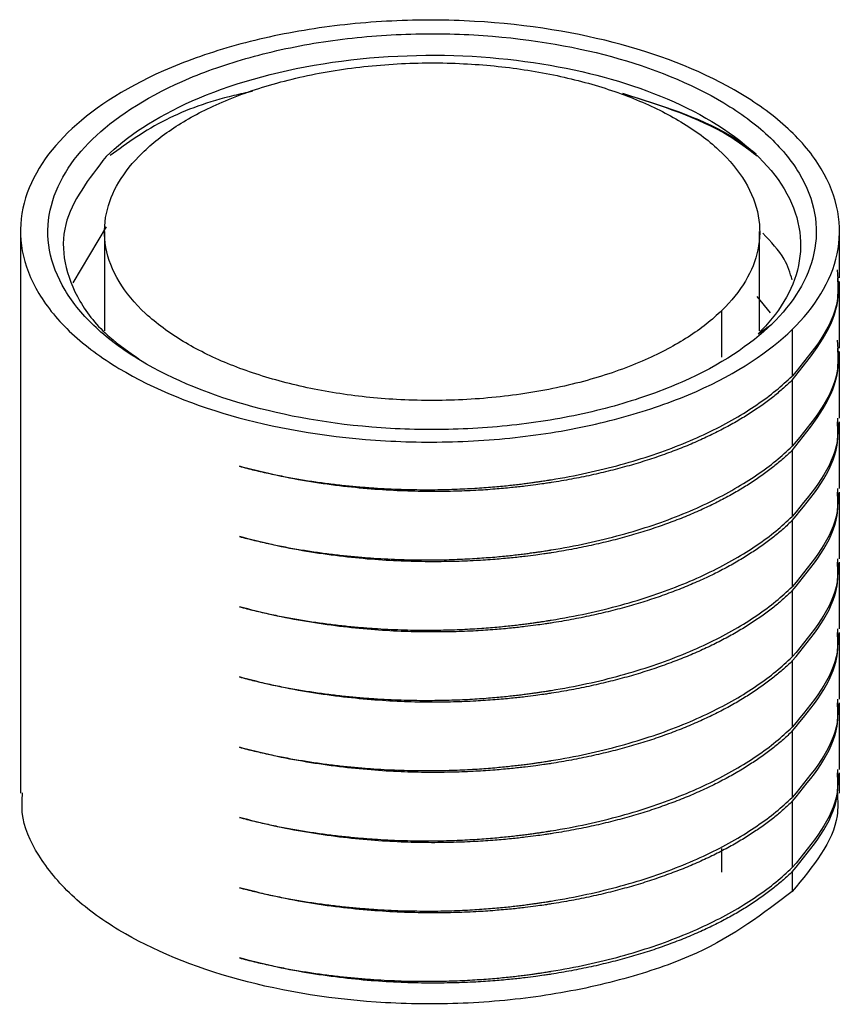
# Paper-space layout '_Trimétrica' of a CAD drawing. Header units: millimetres. Extents: x 5035 to 5215, y 2170 to 3394.
# Tile 2 of 2: x 5120 to 5130, y 3382 to 3394. Entities that reach past the tile are written whole.
import ezdxf

# ---------------------------------------------------------------- set-up
doc = ezdxf.new("R2010")
doc.units = ezdxf.units.MM

psp = doc.layouts.new('_Trimétrica')

# ---------------------------------------------------------------- linework, layer by layer
at = {"color": 7, "linetype": 'Continuous', "lineweight": 25}
for p, q in [((5120.935, 3391.575), (5120.529, 3390.891)), ((5119.89, 3391.525), (5119.89, 3384.66)), ((5120.915, 3391.518), (5120.915, 3390.305)), ((5128.915, 3390.303), (5128.915, 3391.518)), ((5129.89, 3390.951), (5129.89, 3391.525)), ((5129.89, 3390.094), (5129.89, 3390.907)), ((5129.047, 3390.524), (5128.884, 3390.721)), ((5128.453, 3389.984), (5128.453, 3390.553)), ((5128.895, 3390.269), (5129.064, 3390.387)), ((5129.312, 3390.319), (5129.312, 3389.752)), ((5129.89, 3389.236), (5129.89, 3390.05)), ((5129.312, 3389.702), (5129.312, 3388.895)), ((5129.89, 3388.379), (5129.89, 3389.193)), ((5129.312, 3388.845), (5129.312, 3388.038)), ((5129.89, 3387.522), (5129.89, 3388.336)), ((5129.312, 3387.988), (5129.312, 3387.181)), ((5129.89, 3386.665), (5129.89, 3387.479)), ((5129.312, 3387.131), (5129.312, 3386.323)), ((5129.89, 3385.808), (5129.89, 3386.622)), ((5129.312, 3386.274), (5129.312, 3385.466)), ((5129.89, 3384.951), (5129.89, 3385.764)), ((5129.312, 3385.417), (5129.312, 3384.609)), ((5129.89, 3384.66), (5129.89, 3384.907)), ((5129.312, 3384.559), (5129.312, 3383.752)), ((5128.453, 3383.695), (5128.453, 3383.984)), ((5129.312, 3383.702), (5129.312, 3383.462))]:
    psp.add_line(p, q, dxfattribs=at)
for points, knots in [([(5129.312, 3390.319), (5129.587, 3390.588), (5129.789, 3390.903), (5129.896, 3391.412), (5129.9, 3391.586), (5129.836, 3391.937), (5129.769, 3392.112), (5129.565, 3392.452), (5129.428, 3392.616), (5129.097, 3392.924), (5128.902, 3393.067), (5128.257, 3393.455), (5127.744, 3393.657), (5126.702, 3393.94), (5126.09, 3394.044), (5125.103, 3394.1), (5124.763, 3394.102), (5124.083, 3394.069), (5123.743, 3394.034), (5123.083, 3393.929), (5122.764, 3393.859), (5122.167, 3393.688), (5121.888, 3393.588), (5121.134, 3393.255), (5120.743, 3392.991), (5120.468, 3392.723)], [0, 0, 0, 0, 0.125, 0.125, 0.1875, 0.1875, 0.25, 0.25, 0.3125, 0.3125, 0.375, 0.375, 0.5, 0.5, 0.625, 0.625, 0.6875, 0.6875, 0.75, 0.75, 0.8125, 0.8125, 0.875, 0.875, 1, 1, 1, 1]), ([(5129.064, 3390.387), (5129.322, 3390.638), (5129.511, 3390.934), (5129.612, 3391.411), (5129.615, 3391.575), (5129.556, 3391.904), (5129.492, 3392.068), (5129.301, 3392.387), (5129.173, 3392.541), (5128.862, 3392.83), (5128.68, 3392.964), (5128.074, 3393.329), (5127.593, 3393.518), (5126.616, 3393.784), (5126.041, 3393.881), (5125.115, 3393.933), (5124.796, 3393.935), (5124.158, 3393.904), (5123.839, 3393.872), (5123.22, 3393.773), (5122.921, 3393.707), (5122.361, 3393.547), (5122.1, 3393.453), (5121.392, 3393.141), (5121.025, 3392.893), (5120.509, 3392.39), (5120.319, 3392.094), (5120.219, 3391.617), (5120.215, 3391.453), (5120.275, 3391.124), (5120.338, 3390.96), (5120.529, 3390.641), (5120.657, 3390.487), (5120.968, 3390.198), (5121.151, 3390.064), (5121.757, 3389.7), (5122.237, 3389.51), (5123.215, 3389.245), (5123.79, 3389.147), (5124.716, 3389.095), (5125.034, 3389.093), (5125.672, 3389.124), (5125.991, 3389.157), (5126.61, 3389.255), (5126.91, 3389.321), (5127.47, 3389.481), (5127.731, 3389.575), (5128.438, 3389.887), (5128.806, 3390.135), (5129.064, 3390.387)], [0, 0, 0, 0, 0.0625, 0.0625, 0.09375, 0.09375, 0.125, 0.125, 0.15625, 0.15625, 0.1875, 0.1875, 0.25, 0.25, 0.3125, 0.3125, 0.34375, 0.34375, 0.375, 0.375, 0.40625, 0.40625, 0.4375, 0.4375, 0.5, 0.5, 0.5625, 0.5625, 0.59375, 0.59375, 0.625, 0.625, 0.65625, 0.65625, 0.6875, 0.6875, 0.75, 0.75, 0.8125, 0.8125, 0.84375, 0.84375, 0.875, 0.875, 0.90625, 0.90625, 0.9375, 0.9375, 1, 1, 1, 1]), ([(5120.935, 3392.432), (5121.183, 3392.674), (5121.535, 3392.911), (5122.44, 3393.31), (5122.993, 3393.47), (5124.18, 3393.659), (5124.811, 3393.688), (5125.995, 3393.621), (5126.546, 3393.528), (5127.484, 3393.273), (5127.945, 3393.091), (5128.721, 3392.625), (5129.031, 3392.341), (5129.398, 3391.73), (5129.453, 3391.405), (5129.324, 3390.794), (5129.143, 3390.511), (5128.895, 3390.269)], [0, 0, 0, 0, 0.125, 0.125, 0.25, 0.25, 0.375, 0.375, 0.5, 0.5, 0.625, 0.625, 0.75, 0.75, 0.875, 0.875, 1, 1, 1, 1]), ([(5128.453, 3390.553), (5128.57, 3390.667), (5128.764, 3390.907), (5128.919, 3391.299), (5128.925, 3391.711), (5128.764, 3392.127), (5128.441, 3392.518), (5127.984, 3392.856), (5127.427, 3393.134), (5126.793, 3393.347), (5126.093, 3393.496), (5125.334, 3393.576), (5124.534, 3393.579), (5123.725, 3393.496), (5122.967, 3393.33), (5122.311, 3393.095), (5121.771, 3392.808), (5121.357, 3392.481), (5121.067, 3392.121), (5120.912, 3391.73), (5120.905, 3391.318), (5121.067, 3390.901), (5121.39, 3390.511), (5121.847, 3390.173), (5122.403, 3389.895), (5123.038, 3389.682), (5123.737, 3389.532), (5124.497, 3389.452), (5125.297, 3389.449), (5126.105, 3389.532), (5126.863, 3389.698), (5127.52, 3389.934), (5128.06, 3390.22), (5128.336, 3390.438), (5128.453, 3390.553)], [0, 0, 0, 0, 0.030003, 0.060005, 0.092162, 0.125, 0.157838, 0.189995, 0.219998, 0.25, 0.280003, 0.310005, 0.342162, 0.375, 0.407838, 0.439995, 0.469998, 0.5, 0.530003, 0.560005, 0.592162, 0.625, 0.657838, 0.689995, 0.719998, 0.75, 0.780003, 0.810005, 0.842162, 0.875, 0.907838, 0.939995, 0.969998, 1, 1, 1, 1]), ([(5122.722, 3393.225), (5122.646, 3393.209), (5122.259, 3393.128), (5121.602, 3392.891), (5121.197, 3392.596), (5120.986, 3392.442)], [0, 0, 0, 0, 0.1059469, 0.5355709, 1, 1, 1, 1]), ([(5128.884, 3392.435), (5128.77, 3392.522), (5128.354, 3392.843), (5127.712, 3393.05), (5127.244, 3393.201)], [0, 0, 0, 0, 0.27189, 1, 1, 1, 1]), ([(5127.244, 3393.201), (5127.712, 3393.056), (5128.349, 3392.858), (5128.762, 3392.547), (5128.871, 3392.464)], [0, 0, 0, 0, 0.734938, 1, 1, 1, 1]), ([(5120.468, 3392.723), (5120.193, 3392.455), (5119.991, 3392.139), (5119.883, 3391.631), (5119.88, 3391.456), (5119.943, 3391.106), (5120.011, 3390.93), (5120.215, 3390.591), (5120.351, 3390.426), (5120.682, 3390.119), (5120.877, 3389.975), (5121.523, 3389.587), (5122.035, 3389.385), (5123.077, 3389.102), (5123.69, 3388.998), (5124.677, 3388.943), (5125.016, 3388.941), (5125.696, 3388.974), (5126.037, 3389.008), (5126.696, 3389.113), (5127.015, 3389.184), (5127.613, 3389.354), (5127.891, 3389.454), (5128.645, 3389.787), (5129.037, 3390.051), (5129.312, 3390.319)], [0, 0, 0, 0, 0.125, 0.125, 0.1875, 0.1875, 0.25, 0.25, 0.3125, 0.3125, 0.375, 0.375, 0.5, 0.5, 0.625, 0.625, 0.6875, 0.6875, 0.75, 0.75, 0.8125, 0.8125, 0.875, 0.875, 1, 1, 1, 1]), ([(5120.935, 3392.432), (5120.725, 3392.16), (5120.4, 3391.741), (5120.406, 3391.129), (5120.588, 3390.663), (5120.9, 3390.263), (5121.211, 3390.049), (5121.336, 3389.963)], [0, 0, 0, 0, 0.3324756, 0.511453, 0.6942285, 0.8770041, 1, 1, 1, 1]), ([(5129.312, 3390.925), (5129.287, 3391.011), (5129.227, 3391.21), (5129.052, 3391.391), (5128.953, 3391.494)], [0, 0, 0, 0, 0.428681, 1, 1, 1, 1]), ([(5129.312, 3389.702), (5129.556, 3390.004), (5129.907, 3390.438), (5129.877, 3390.904), (5129.867, 3391.047)], [0, 0, 0, 0, 0.694193, 1, 1, 1, 1]), ([(5129.865, 3390.951), (5129.869, 3390.856), (5129.887, 3390.441), (5129.562, 3390.052), (5129.312, 3389.752)], [0, 0, 0, 0, 0.228369, 1, 1, 1, 1]), ([(5129.312, 3388.845), (5129.556, 3389.147), (5129.907, 3389.581), (5129.877, 3390.047), (5129.867, 3390.19)], [0, 0, 0, 0, 0.694194, 1, 1, 1, 1]), ([(5129.865, 3390.094), (5129.869, 3389.999), (5129.887, 3389.584), (5129.562, 3389.195), (5129.312, 3388.895)], [0, 0, 0, 0, 0.228367, 1, 1, 1, 1]), ([(5122.562, 3388.65), (5122.623, 3388.634), (5122.746, 3388.603), (5122.934, 3388.56), (5123.121, 3388.523), (5123.308, 3388.489), (5123.493, 3388.46), (5123.676, 3388.436), (5123.856, 3388.415), (5124.032, 3388.399), (5124.204, 3388.386), (5124.371, 3388.376), (5124.534, 3388.369), (5124.69, 3388.366), (5124.84, 3388.364), (5124.984, 3388.365), (5125.122, 3388.368), (5125.252, 3388.373), (5125.376, 3388.379), (5125.492, 3388.386), (5125.601, 3388.394), (5125.703, 3388.402), (5125.797, 3388.411), (5125.884, 3388.42), (5125.964, 3388.43), (5126.036, 3388.438), (5126.102, 3388.447), (5126.16, 3388.455), (5126.21, 3388.462), (5126.254, 3388.469), (5126.291, 3388.474), (5126.32, 3388.479), (5126.343, 3388.482), (5126.358, 3388.485), (5126.514, 3388.51), (5126.806, 3388.566), (5127.222, 3388.668), (5127.615, 3388.787), (5127.98, 3388.923), (5128.314, 3389.071), (5128.615, 3389.231), (5128.882, 3389.399), (5129.117, 3389.572), (5129.247, 3389.693), (5129.312, 3389.752)], [0, 0, 0, 0, 0.026556, 0.052724, 0.078459, 0.103713, 0.12844, 0.152595, 0.17614, 0.199033, 0.221242, 0.242733, 0.263476, 0.283445, 0.302616, 0.320968, 0.338482, 0.355142, 0.370933, 0.385845, 0.399867, 0.41299, 0.425208, 0.436516, 0.446908, 0.456382, 0.464935, 0.472566, 0.479272, 0.485054, 0.48991, 0.493841, 0.496845, 0.498924, 0.500077, 0.558982, 0.617545, 0.675527, 0.7327, 0.788856, 0.843809, 0.897402, 0.9495, 1, 1, 1, 1]), ([(5129.312, 3389.702), (5129.277, 3389.669), (5129.205, 3389.602), (5129.087, 3389.503), (5128.958, 3389.405), (5128.818, 3389.31), (5128.667, 3389.216), (5128.505, 3389.125), (5128.332, 3389.037), (5128.149, 3388.952), (5127.956, 3388.871), (5127.753, 3388.795), (5127.542, 3388.723), (5127.321, 3388.657), (5127.093, 3388.596), (5126.858, 3388.541), (5126.617, 3388.493), (5126.443, 3388.463), (5126.33, 3388.446), (5126.268, 3388.436), (5126.172, 3388.423), (5126.041, 3388.406), (5125.875, 3388.388), (5125.674, 3388.37), (5125.438, 3388.354), (5125.166, 3388.344), (5124.861, 3388.341), (5124.526, 3388.349), (5124.162, 3388.371), (5123.777, 3388.409), (5123.375, 3388.467), (5122.964, 3388.546), (5122.697, 3388.615), (5122.562, 3388.65)], [0, 0, 0, 0, 0.028209, 0.056936, 0.086166, 0.115881, 0.146059, 0.176677, 0.207709, 0.239125, 0.270894, 0.302982, 0.335351, 0.367964, 0.400779, 0.433756, 0.46685, 0.500018, 0.503776, 0.512016, 0.524735, 0.541927, 0.563576, 0.589652, 0.6201, 0.654833, 0.693724, 0.736593, 0.783202, 0.833249, 0.886364, 0.94211, 1, 1, 1, 1]), ([(5129.865, 3389.237), (5129.869, 3389.142), (5129.887, 3388.727), (5129.562, 3388.338), (5129.312, 3388.038)], [0, 0, 0, 0, 0.228367, 1, 1, 1, 1]), ([(5129.312, 3387.988), (5129.562, 3388.289), (5129.887, 3388.679), (5129.869, 3389.097), (5129.865, 3389.193)], [0, 0, 0, 0, 0.771627, 1, 1, 1, 1]), ([(5122.562, 3387.793), (5122.623, 3387.777), (5122.746, 3387.745), (5122.934, 3387.703), (5123.121, 3387.665), (5123.308, 3387.632), (5123.493, 3387.603), (5123.676, 3387.579), (5123.856, 3387.558), (5124.032, 3387.542), (5124.204, 3387.528), (5124.371, 3387.519), (5124.534, 3387.512), (5124.69, 3387.508), (5124.84, 3387.507), (5124.984, 3387.508), (5125.122, 3387.511), (5125.252, 3387.516), (5125.376, 3387.522), (5125.492, 3387.529), (5125.601, 3387.537), (5125.703, 3387.545), (5125.797, 3387.554), (5125.884, 3387.563), (5125.964, 3387.572), (5126.036, 3387.581), (5126.102, 3387.59), (5126.16, 3387.598), (5126.21, 3387.605), (5126.254, 3387.611), (5126.291, 3387.617), (5126.32, 3387.622), (5126.343, 3387.625), (5126.358, 3387.628), (5126.514, 3387.653), (5126.806, 3387.708), (5127.222, 3387.81), (5127.615, 3387.93), (5127.98, 3388.065), (5128.314, 3388.214), (5128.615, 3388.374), (5128.882, 3388.542), (5129.117, 3388.715), (5129.247, 3388.835), (5129.312, 3388.895)], [0, 0, 0, 0, 0.026556, 0.052724, 0.078459, 0.103713, 0.12844, 0.152595, 0.176139, 0.199033, 0.221242, 0.242733, 0.263476, 0.283445, 0.302616, 0.320968, 0.338482, 0.355142, 0.370933, 0.385845, 0.399867, 0.41299, 0.425208, 0.436516, 0.446908, 0.456382, 0.464935, 0.472566, 0.479272, 0.485054, 0.48991, 0.493841, 0.496845, 0.498924, 0.500077, 0.558981, 0.617545, 0.675527, 0.7327, 0.788856, 0.843809, 0.897402, 0.9495, 1, 1, 1, 1]), ([(5129.312, 3388.845), (5129.277, 3388.812), (5129.205, 3388.744), (5129.087, 3388.646), (5128.958, 3388.548), (5128.818, 3388.452), (5128.667, 3388.359), (5128.505, 3388.268), (5128.332, 3388.179), (5128.149, 3388.095), (5127.956, 3388.014), (5127.753, 3387.938), (5127.542, 3387.866), (5127.321, 3387.8), (5127.093, 3387.739), (5126.858, 3387.684), (5126.617, 3387.635), (5126.443, 3387.606), (5126.33, 3387.588), (5126.268, 3387.579), (5126.172, 3387.566), (5126.041, 3387.549), (5125.875, 3387.531), (5125.674, 3387.513), (5125.438, 3387.497), (5125.166, 3387.487), (5124.861, 3387.484), (5124.526, 3387.492), (5124.162, 3387.513), (5123.777, 3387.552), (5123.375, 3387.61), (5122.964, 3387.688), (5122.697, 3387.758), (5122.562, 3387.793)], [0, 0, 0, 0, 0.028209, 0.056936, 0.086166, 0.115881, 0.146059, 0.176678, 0.207709, 0.239126, 0.270895, 0.302982, 0.335351, 0.367964, 0.400779, 0.433756, 0.46685, 0.500018, 0.503776, 0.512016, 0.524735, 0.541927, 0.563576, 0.589652, 0.6201, 0.654833, 0.693724, 0.736593, 0.783202, 0.833249, 0.886364, 0.94211, 1, 1, 1, 1]), ([(5129.865, 3388.379), (5129.869, 3388.285), (5129.887, 3387.87), (5129.562, 3387.481), (5129.312, 3387.181)], [0, 0, 0, 0, 0.228368, 1, 1, 1, 1]), ([(5129.312, 3387.131), (5129.562, 3387.432), (5129.887, 3387.822), (5129.869, 3388.24), (5129.865, 3388.336)], [0, 0, 0, 0, 0.771627, 1, 1, 1, 1]), ([(5122.562, 3386.936), (5122.623, 3386.92), (5122.746, 3386.888), (5122.934, 3386.846), (5123.121, 3386.808), (5123.308, 3386.775), (5123.493, 3386.746), (5123.676, 3386.722), (5123.856, 3386.701), (5124.032, 3386.684), (5124.204, 3386.671), (5124.371, 3386.662), (5124.534, 3386.655), (5124.69, 3386.651), (5124.84, 3386.65), (5124.984, 3386.651), (5125.122, 3386.654), (5125.252, 3386.658), (5125.376, 3386.664), (5125.492, 3386.672), (5125.601, 3386.68), (5125.703, 3386.688), (5125.797, 3386.697), (5125.884, 3386.706), (5125.964, 3386.715), (5126.036, 3386.724), (5126.102, 3386.733), (5126.16, 3386.74), (5126.21, 3386.748), (5126.254, 3386.754), (5126.291, 3386.76), (5126.32, 3386.764), (5126.343, 3386.768), (5126.358, 3386.771), (5126.514, 3386.796), (5126.806, 3386.851), (5127.222, 3386.953), (5127.615, 3387.073), (5127.98, 3387.208), (5128.314, 3387.357), (5128.615, 3387.516), (5128.882, 3387.684), (5129.117, 3387.857), (5129.247, 3387.978), (5129.312, 3388.038)], [0, 0, 0, 0, 0.026556, 0.052724, 0.078459, 0.103713, 0.12844, 0.152595, 0.176139, 0.199033, 0.221242, 0.242733, 0.263476, 0.283445, 0.302616, 0.320968, 0.338482, 0.355142, 0.370933, 0.385845, 0.399867, 0.41299, 0.425208, 0.436516, 0.446908, 0.456382, 0.464935, 0.472566, 0.479272, 0.485054, 0.48991, 0.493841, 0.496845, 0.498924, 0.500077, 0.558981, 0.617545, 0.675527, 0.7327, 0.788856, 0.843809, 0.897402, 0.9495, 1, 1, 1, 1]), ([(5129.312, 3387.988), (5129.277, 3387.955), (5129.205, 3387.887), (5129.087, 3387.789), (5128.958, 3387.691), (5128.818, 3387.595), (5128.667, 3387.502), (5128.505, 3387.41), (5128.332, 3387.322), (5128.149, 3387.238), (5127.956, 3387.157), (5127.753, 3387.08), (5127.542, 3387.009), (5127.321, 3386.942), (5127.093, 3386.882), (5126.858, 3386.827), (5126.617, 3386.778), (5126.443, 3386.749), (5126.33, 3386.731), (5126.268, 3386.722), (5126.172, 3386.709), (5126.041, 3386.692), (5125.875, 3386.674), (5125.674, 3386.656), (5125.438, 3386.64), (5125.166, 3386.629), (5124.861, 3386.627), (5124.526, 3386.634), (5124.162, 3386.656), (5123.777, 3386.695), (5123.375, 3386.753), (5122.964, 3386.831), (5122.697, 3386.9), (5122.562, 3386.936)], [0, 0, 0, 0, 0.028209, 0.056936, 0.086166, 0.115881, 0.146059, 0.176677, 0.207709, 0.239125, 0.270894, 0.302982, 0.335351, 0.367964, 0.400779, 0.433756, 0.46685, 0.500018, 0.503776, 0.512016, 0.524735, 0.541927, 0.563576, 0.589652, 0.6201, 0.654833, 0.693724, 0.736593, 0.783202, 0.833249, 0.886364, 0.94211, 1, 1, 1, 1]), ([(5129.865, 3387.522), (5129.869, 3387.427), (5129.887, 3387.013), (5129.562, 3386.624), (5129.312, 3386.323)], [0, 0, 0, 0, 0.228368, 1, 1, 1, 1]), ([(5129.312, 3386.274), (5129.562, 3386.575), (5129.887, 3386.964), (5129.869, 3387.383), (5129.865, 3387.479)], [0, 0, 0, 0, 0.771625, 1, 1, 1, 1]), ([(5122.562, 3386.079), (5122.623, 3386.063), (5122.746, 3386.031), (5122.934, 3385.989), (5123.121, 3385.951), (5123.308, 3385.918), (5123.493, 3385.889), (5123.676, 3385.864), (5123.856, 3385.844), (5124.032, 3385.827), (5124.204, 3385.814), (5124.371, 3385.804), (5124.534, 3385.798), (5124.69, 3385.794), (5124.84, 3385.793), (5124.984, 3385.794), (5125.122, 3385.797), (5125.252, 3385.801), (5125.376, 3385.807), (5125.492, 3385.814), (5125.601, 3385.822), (5125.703, 3385.831), (5125.797, 3385.84), (5125.884, 3385.849), (5125.964, 3385.858), (5126.036, 3385.867), (5126.102, 3385.875), (5126.16, 3385.883), (5126.21, 3385.891), (5126.254, 3385.897), (5126.291, 3385.903), (5126.32, 3385.907), (5126.343, 3385.911), (5126.358, 3385.913), (5126.514, 3385.939), (5126.806, 3385.994), (5127.222, 3386.096), (5127.615, 3386.216), (5127.98, 3386.351), (5128.314, 3386.5), (5128.615, 3386.659), (5128.882, 3386.827), (5129.117, 3387), (5129.247, 3387.121), (5129.312, 3387.18)], [0, 0, 0, 0, 0.026556, 0.052724, 0.078459, 0.103713, 0.12844, 0.152595, 0.176139, 0.199033, 0.221242, 0.242733, 0.263476, 0.283445, 0.302616, 0.320968, 0.338482, 0.355142, 0.370933, 0.385845, 0.399867, 0.41299, 0.425208, 0.436516, 0.446908, 0.456382, 0.464935, 0.472566, 0.479272, 0.485054, 0.48991, 0.493841, 0.496845, 0.498924, 0.500077, 0.558981, 0.617545, 0.675527, 0.7327, 0.788856, 0.843809, 0.897402, 0.9495, 1, 1, 1, 1]), ([(5129.312, 3387.131), (5129.277, 3387.098), (5129.205, 3387.03), (5129.087, 3386.932), (5128.958, 3386.834), (5128.818, 3386.738), (5128.667, 3386.644), (5128.505, 3386.553), (5128.332, 3386.465), (5128.149, 3386.38), (5127.956, 3386.3), (5127.753, 3386.223), (5127.542, 3386.152), (5127.321, 3386.085), (5127.093, 3386.025), (5126.858, 3385.97), (5126.617, 3385.921), (5126.443, 3385.891), (5126.33, 3385.874), (5126.268, 3385.865), (5126.172, 3385.851), (5126.041, 3385.835), (5125.875, 3385.817), (5125.674, 3385.799), (5125.438, 3385.783), (5125.166, 3385.772), (5124.861, 3385.769), (5124.526, 3385.777), (5124.162, 3385.799), (5123.777, 3385.838), (5123.375, 3385.896), (5122.964, 3385.974), (5122.697, 3386.043), (5122.562, 3386.079)], [0, 0, 0, 0, 0.028209, 0.056936, 0.086166, 0.115881, 0.146059, 0.176678, 0.207709, 0.239126, 0.270895, 0.302982, 0.335351, 0.367964, 0.400779, 0.433756, 0.46685, 0.500018, 0.503776, 0.512016, 0.524735, 0.541927, 0.563576, 0.589652, 0.6201, 0.654833, 0.693724, 0.736593, 0.783202, 0.833249, 0.886364, 0.94211, 1, 1, 1, 1]), ([(5129.865, 3386.665), (5129.869, 3386.57), (5129.887, 3386.155), (5129.562, 3385.766), (5129.312, 3385.466)], [0, 0, 0, 0, 0.228368, 1, 1, 1, 1]), ([(5129.312, 3385.417), (5129.562, 3385.717), (5129.887, 3386.107), (5129.869, 3386.526), (5129.865, 3386.622)], [0, 0, 0, 0, 0.771627, 1, 1, 1, 1]), ([(5122.562, 3385.221), (5122.623, 3385.205), (5122.746, 3385.174), (5122.934, 3385.132), (5123.121, 3385.094), (5123.308, 3385.061), (5123.493, 3385.032), (5123.676, 3385.007), (5123.856, 3384.987), (5124.032, 3384.97), (5124.204, 3384.957), (5124.371, 3384.947), (5124.534, 3384.941), (5124.69, 3384.937), (5124.84, 3384.936), (5124.984, 3384.937), (5125.122, 3384.94), (5125.252, 3384.944), (5125.376, 3384.95), (5125.492, 3384.957), (5125.601, 3384.965), (5125.703, 3384.974), (5125.797, 3384.983), (5125.884, 3384.992), (5125.964, 3385.001), (5126.036, 3385.01), (5126.102, 3385.018), (5126.16, 3385.026), (5126.21, 3385.033), (5126.254, 3385.04), (5126.291, 3385.045), (5126.32, 3385.05), (5126.343, 3385.054), (5126.358, 3385.056), (5126.514, 3385.082), (5126.806, 3385.137), (5127.222, 3385.239), (5127.615, 3385.359), (5127.98, 3385.494), (5128.314, 3385.643), (5128.615, 3385.802), (5128.882, 3385.97), (5129.117, 3386.143), (5129.247, 3386.264), (5129.312, 3386.323)], [0, 0, 0, 0, 0.026556, 0.052724, 0.078459, 0.103713, 0.12844, 0.152595, 0.176139, 0.199033, 0.221242, 0.242733, 0.263476, 0.283445, 0.302616, 0.320968, 0.338482, 0.355142, 0.370933, 0.385845, 0.399867, 0.41299, 0.425208, 0.436516, 0.446908, 0.456382, 0.464935, 0.472566, 0.479272, 0.485054, 0.48991, 0.493841, 0.496845, 0.498924, 0.500077, 0.558981, 0.617545, 0.675527, 0.7327, 0.788856, 0.843809, 0.897402, 0.9495, 1, 1, 1, 1]), ([(5129.312, 3386.274), (5129.277, 3386.24), (5129.205, 3386.173), (5129.087, 3386.074), (5128.958, 3385.977), (5128.818, 3385.881), (5128.667, 3385.787), (5128.505, 3385.696), (5128.332, 3385.608), (5128.149, 3385.523), (5127.956, 3385.442), (5127.753, 3385.366), (5127.542, 3385.294), (5127.321, 3385.228), (5127.093, 3385.167), (5126.858, 3385.113), (5126.617, 3385.064), (5126.443, 3385.034), (5126.33, 3385.017), (5126.268, 3385.008), (5126.172, 3384.994), (5126.041, 3384.978), (5125.875, 3384.96), (5125.674, 3384.941), (5125.438, 3384.926), (5125.166, 3384.915), (5124.861, 3384.912), (5124.526, 3384.92), (5124.162, 3384.942), (5123.777, 3384.981), (5123.375, 3385.039), (5122.964, 3385.117), (5122.697, 3385.186), (5122.562, 3385.221)], [0, 0, 0, 0, 0.028209, 0.056936, 0.086166, 0.115881, 0.146059, 0.176677, 0.207709, 0.239125, 0.270894, 0.302982, 0.335351, 0.367964, 0.400779, 0.433756, 0.46685, 0.500018, 0.503776, 0.512016, 0.524735, 0.541927, 0.563576, 0.589652, 0.6201, 0.654833, 0.693724, 0.736593, 0.783202, 0.833249, 0.886364, 0.94211, 1, 1, 1, 1]), ([(5129.865, 3385.808), (5129.869, 3385.713), (5129.887, 3385.298), (5129.562, 3384.909), (5129.312, 3384.609)], [0, 0, 0, 0, 0.228367, 1, 1, 1, 1]), ([(5129.312, 3384.559), (5129.562, 3384.86), (5129.887, 3385.25), (5129.869, 3385.669), (5129.865, 3385.764)], [0, 0, 0, 0, 0.771627, 1, 1, 1, 1]), ([(5122.562, 3384.364), (5122.623, 3384.348), (5122.746, 3384.317), (5122.934, 3384.275), (5123.121, 3384.237), (5123.308, 3384.204), (5123.493, 3384.175), (5123.676, 3384.15), (5123.856, 3384.13), (5124.032, 3384.113), (5124.204, 3384.1), (5124.371, 3384.09), (5124.534, 3384.083), (5124.69, 3384.08), (5124.84, 3384.078), (5124.984, 3384.079), (5125.122, 3384.082), (5125.252, 3384.087), (5125.376, 3384.093), (5125.492, 3384.1), (5125.601, 3384.108), (5125.703, 3384.117), (5125.797, 3384.126), (5125.884, 3384.135), (5125.964, 3384.144), (5126.036, 3384.153), (5126.102, 3384.161), (5126.16, 3384.169), (5126.21, 3384.176), (5126.254, 3384.183), (5126.291, 3384.188), (5126.32, 3384.193), (5126.343, 3384.197), (5126.358, 3384.199), (5126.514, 3384.224), (5126.806, 3384.28), (5127.222, 3384.382), (5127.615, 3384.501), (5127.98, 3384.637), (5128.314, 3384.785), (5128.615, 3384.945), (5128.882, 3385.113), (5129.117, 3385.286), (5129.247, 3385.407), (5129.312, 3385.466)], [0, 0, 0, 0, 0.026556, 0.052724, 0.078459, 0.103713, 0.12844, 0.152595, 0.176139, 0.199033, 0.221242, 0.242733, 0.263476, 0.283445, 0.302616, 0.320968, 0.338482, 0.355142, 0.370933, 0.385845, 0.399867, 0.41299, 0.425208, 0.436516, 0.446908, 0.456382, 0.464935, 0.472566, 0.479272, 0.485054, 0.48991, 0.493841, 0.496845, 0.498924, 0.500077, 0.558981, 0.617545, 0.675527, 0.7327, 0.788856, 0.843809, 0.897402, 0.9495, 1, 1, 1, 1]), ([(5129.312, 3385.417), (5129.277, 3385.383), (5129.205, 3385.316), (5129.087, 3385.217), (5128.958, 3385.12), (5128.818, 3385.024), (5128.667, 3384.93), (5128.505, 3384.839), (5128.332, 3384.751), (5128.149, 3384.666), (5127.956, 3384.585), (5127.753, 3384.509), (5127.542, 3384.437), (5127.321, 3384.371), (5127.093, 3384.31), (5126.858, 3384.255), (5126.617, 3384.207), (5126.443, 3384.177), (5126.33, 3384.16), (5126.268, 3384.151), (5126.172, 3384.137), (5126.041, 3384.121), (5125.875, 3384.102), (5125.674, 3384.084), (5125.438, 3384.069), (5125.166, 3384.058), (5124.861, 3384.055), (5124.526, 3384.063), (5124.162, 3384.085), (5123.777, 3384.123), (5123.375, 3384.182), (5122.964, 3384.26), (5122.697, 3384.329), (5122.562, 3384.364)], [0, 0, 0, 0, 0.028209, 0.056936, 0.086166, 0.115881, 0.146059, 0.176677, 0.207709, 0.239125, 0.270894, 0.302982, 0.335351, 0.367964, 0.400779, 0.433756, 0.46685, 0.500018, 0.503776, 0.512016, 0.524735, 0.541927, 0.563576, 0.589652, 0.6201, 0.654833, 0.693724, 0.736593, 0.783202, 0.833249, 0.886364, 0.94211, 1, 1, 1, 1]), ([(5129.865, 3384.951), (5129.869, 3384.856), (5129.887, 3384.441), (5129.562, 3384.052), (5129.312, 3383.752)], [0, 0, 0, 0, 0.228368, 1, 1, 1, 1]), ([(5129.312, 3383.702), (5129.562, 3384.003), (5129.887, 3384.393), (5129.869, 3384.812), (5129.865, 3384.907)], [0, 0, 0, 0, 0.771626, 1, 1, 1, 1]), ([(5129.312, 3383.462), (5128.959, 3383.192), (5128.417, 3382.776), (5127.322, 3382.395), (5126.378, 3382.186), (5125.366, 3382.082), (5124.055, 3382.087), (5122.5, 3382.331), (5121.232, 3382.855), (5120.481, 3383.41), (5120.086, 3383.898), (5119.892, 3384.326), (5119.91, 3384.583), (5119.915, 3384.664)], [0, 0, 0, 0, 0.141585, 0.217802, 0.295637, 0.373472, 0.44969, 0.591274, 0.732859, 0.809077, 0.886912, 0.964747, 1, 1, 1, 1]), ([(5122.562, 3383.507), (5122.623, 3383.491), (5122.746, 3383.46), (5122.934, 3383.417), (5123.121, 3383.38), (5123.308, 3383.346), (5123.493, 3383.317), (5123.676, 3383.293), (5123.856, 3383.272), (5124.032, 3383.256), (5124.204, 3383.243), (5124.371, 3383.233), (5124.534, 3383.226), (5124.69, 3383.223), (5124.84, 3383.221), (5124.984, 3383.222), (5125.122, 3383.225), (5125.252, 3383.23), (5125.376, 3383.236), (5125.492, 3383.243), (5125.601, 3383.251), (5125.703, 3383.259), (5125.797, 3383.268), (5125.884, 3383.277), (5125.964, 3383.287), (5126.036, 3383.295), (5126.102, 3383.304), (5126.16, 3383.312), (5126.21, 3383.319), (5126.254, 3383.326), (5126.291, 3383.331), (5126.32, 3383.336), (5126.343, 3383.339), (5126.358, 3383.342), (5126.514, 3383.367), (5126.806, 3383.423), (5127.222, 3383.525), (5127.615, 3383.644), (5127.98, 3383.78), (5128.314, 3383.928), (5128.615, 3384.088), (5128.882, 3384.256), (5129.117, 3384.429), (5129.247, 3384.55), (5129.312, 3384.609)], [0, 0, 0, 0, 0.026556, 0.052724, 0.078459, 0.103713, 0.12844, 0.152595, 0.176139, 0.199033, 0.221242, 0.242733, 0.263476, 0.283445, 0.302616, 0.320968, 0.338482, 0.355142, 0.370933, 0.385845, 0.399867, 0.41299, 0.425208, 0.436516, 0.446908, 0.456382, 0.464935, 0.472566, 0.479272, 0.485054, 0.48991, 0.493841, 0.496845, 0.498924, 0.500077, 0.558981, 0.617545, 0.675527, 0.7327, 0.788856, 0.843809, 0.897402, 0.9495, 1, 1, 1, 1]), ([(5129.864, 3384.664), (5129.869, 3384.57), (5129.888, 3384.154), (5129.564, 3383.764), (5129.312, 3383.462)], [0, 0, 0, 0, 0.224401, 1, 1, 1, 1]), ([(5129.312, 3384.559), (5129.277, 3384.526), (5129.205, 3384.459), (5129.087, 3384.36), (5128.958, 3384.262), (5128.818, 3384.167), (5128.667, 3384.073), (5128.505, 3383.982), (5128.332, 3383.894), (5128.149, 3383.809), (5127.956, 3383.728), (5127.753, 3383.652), (5127.542, 3383.58), (5127.321, 3383.514), (5127.093, 3383.453), (5126.858, 3383.398), (5126.617, 3383.35), (5126.443, 3383.32), (5126.33, 3383.303), (5126.268, 3383.293), (5126.172, 3383.28), (5126.041, 3383.263), (5125.875, 3383.245), (5125.674, 3383.227), (5125.438, 3383.211), (5125.166, 3383.201), (5124.861, 3383.198), (5124.526, 3383.206), (5124.162, 3383.228), (5123.777, 3383.266), (5123.375, 3383.324), (5122.964, 3383.403), (5122.697, 3383.472), (5122.562, 3383.507)], [0, 0, 0, 0, 0.028209, 0.056936, 0.086166, 0.115881, 0.146059, 0.176677, 0.207709, 0.239126, 0.270894, 0.302982, 0.335351, 0.367964, 0.400779, 0.433756, 0.46685, 0.500018, 0.503776, 0.512016, 0.524735, 0.541927, 0.563576, 0.589652, 0.6201, 0.654833, 0.693724, 0.736593, 0.783202, 0.833249, 0.886364, 0.94211, 1, 1, 1, 1]), ([(5122.562, 3382.65), (5122.623, 3382.634), (5122.746, 3382.602), (5122.934, 3382.56), (5123.121, 3382.522), (5123.308, 3382.489), (5123.493, 3382.46), (5123.676, 3382.436), (5123.856, 3382.415), (5124.032, 3382.399), (5124.204, 3382.385), (5124.371, 3382.376), (5124.534, 3382.369), (5124.69, 3382.365), (5124.84, 3382.364), (5124.984, 3382.365), (5125.122, 3382.368), (5125.252, 3382.373), (5125.376, 3382.379), (5125.492, 3382.386), (5125.601, 3382.394), (5125.703, 3382.402), (5125.797, 3382.411), (5125.884, 3382.42), (5125.964, 3382.429), (5126.036, 3382.438), (5126.102, 3382.447), (5126.16, 3382.455), (5126.21, 3382.462), (5126.254, 3382.468), (5126.291, 3382.474), (5126.32, 3382.479), (5126.343, 3382.482), (5126.358, 3382.485), (5126.514, 3382.51), (5126.806, 3382.565), (5127.222, 3382.667), (5127.615, 3382.787), (5127.98, 3382.922), (5128.314, 3383.071), (5128.615, 3383.231), (5128.882, 3383.399), (5129.117, 3383.572), (5129.247, 3383.692), (5129.312, 3383.752)], [0, 0, 0, 0, 0.026556, 0.052724, 0.078459, 0.103713, 0.12844, 0.152595, 0.176139, 0.199033, 0.221242, 0.242733, 0.263476, 0.283445, 0.302616, 0.320968, 0.338482, 0.355142, 0.370933, 0.385845, 0.399867, 0.41299, 0.425208, 0.436516, 0.446908, 0.456382, 0.464935, 0.472566, 0.479272, 0.485054, 0.48991, 0.493841, 0.496845, 0.498924, 0.500077, 0.558981, 0.617545, 0.675527, 0.7327, 0.788856, 0.843809, 0.897402, 0.9495, 1, 1, 1, 1]), ([(5129.312, 3383.702), (5129.277, 3383.669), (5129.205, 3383.601), (5129.087, 3383.503), (5128.958, 3383.405), (5128.818, 3383.309), (5128.667, 3383.216), (5128.505, 3383.125), (5128.332, 3383.036), (5128.149, 3382.952), (5127.956, 3382.871), (5127.753, 3382.795), (5127.542, 3382.723), (5127.321, 3382.657), (5127.093, 3382.596), (5126.858, 3382.541), (5126.617, 3382.492), (5126.443, 3382.463), (5126.33, 3382.445), (5126.268, 3382.436), (5126.172, 3382.423), (5126.041, 3382.406), (5125.875, 3382.388), (5125.674, 3382.37), (5125.438, 3382.354), (5125.166, 3382.344), (5124.861, 3382.341), (5124.526, 3382.349), (5124.162, 3382.37), (5123.777, 3382.409), (5123.375, 3382.467), (5122.964, 3382.545), (5122.697, 3382.615), (5122.562, 3382.65)], [0, 0, 0, 0, 0.028209, 0.056936, 0.086166, 0.115881, 0.146059, 0.176678, 0.207709, 0.239126, 0.270895, 0.302982, 0.335351, 0.367964, 0.400779, 0.433756, 0.46685, 0.500018, 0.503776, 0.512016, 0.524735, 0.541927, 0.563576, 0.589652, 0.6201, 0.654833, 0.693724, 0.736593, 0.783202, 0.833249, 0.886364, 0.94211, 1, 1, 1, 1])]:
    psp.add_open_spline(points, degree=3, knots=knots, dxfattribs=at)

doc.saveas('drawing.dxf')
